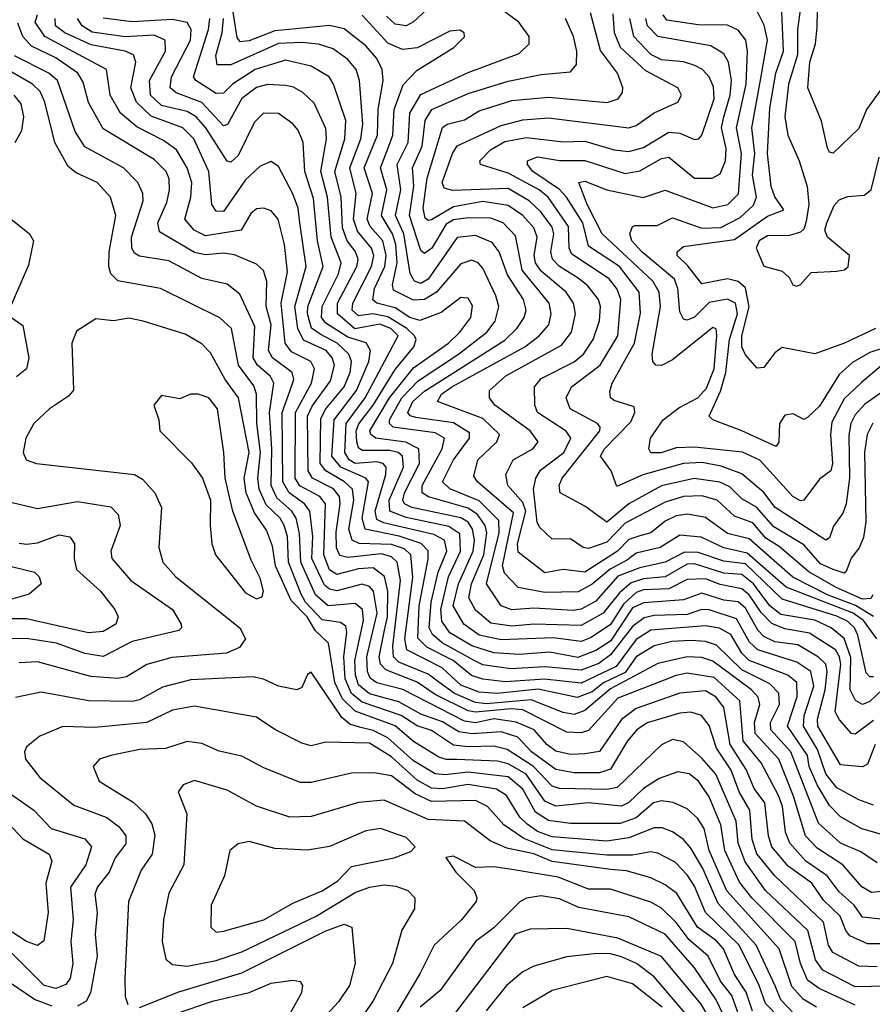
# Model space of a CAD drawing. Extents: x 1308313 to 1441400, y 959662 to 1036319.
# Tile 115 of 256: x 1371836 to 1374172, y 981973 to 984671. Entities that reach past the tile are written whole.
import ezdxf

# ---------------------------------------------------------------- set-up
doc = ezdxf.new("R2010")
doc.units = 0

msp = doc.modelspace()

# ---------------------------------------------------------------- linework, layer by layer
at = {"layer": '0CON10XD'}
for points in [[(1374175, 982750.7), (1374125, 982713.9), (1374114.7, 982715), (1374082.3, 982752.3), (1374070.6, 982775), (1374085.5, 982905), (1374082.6, 982925), (1374071, 982945), (1374000.4, 982990.4), (1373932.1, 983002.1), (1373896.7, 983016.7), (1373867.3, 983047.3), (1373835.2, 983095.2), (1373815, 983111.7), (1373755, 983123.8), (1373715, 983139), (1373665, 983136.9), (1373615, 983111.3), (1373545, 983109.1), (1373525, 983101.8), (1373490.6, 983069.4), (1373455, 983013.9), (1373401.8, 982978.2), (1373375, 982967.3), (1373297.5, 982977.5), (1373155, 982971.6), (1373095, 982985.1), (1373053, 983015), (1373024.2, 983065), (1373038.6, 983125), (1373078.6, 983215), (1373082, 983245), (1373077.3, 983275), (1373064.6, 983294.6), (1373045, 983306.2), (1372910.4, 983335), (1372890.6, 983345), (1372886.2, 983355), (1372890.7, 983375), (1372931.6, 983455), (1372929.6, 983495), (1372894.1, 983514.1), (1372812.2, 983525), (1372798.2, 983535), (1372795.8, 983545), (1372849.7, 983635), (1372915, 983717.1), (1373011.1, 983785), (1373042, 983815), (1373072.2, 983855), (1373077.2, 983887.2), (1373065, 983908.4), (1373045, 983910), (1372990.9, 983869.1), (1372932.9, 983847.1), (1372905, 983854.9), (1372865, 983881.8), (1372814.8, 983894.8), (1372804, 983904), (1372808.6, 983935), (1372836.8, 983995), (1372840.1, 984025), (1372831.2, 984065), (1372796.5, 984105), (1372788, 984125), (1372802.6, 984195), (1372780.3, 984265), (1372816.2, 984355), (1372818.6, 984425), (1372832.5, 984505), (1372829.8, 984535), (1372814.5, 984565), (1372785, 984600), (1372725, 984646.5), (1372685, 984655.4), (1372593.2, 984646.8), (1372535, 984641.3), (1372465, 984613.2), (1372440.3, 984610.3), (1372432.2, 984622.2), (1372414.5, 984734.5)], [(1374199.3, 984485), (1374156.3, 984425), (1374135, 984372.9), (1374065, 984305.8), (1374055, 984308), (1374049.4, 984319.4), (1374033.3, 984393.3), (1373995.3, 984485), (1374000.9, 984555), (1374016.8, 984605), (1374021.1, 984651.1), (1374022.5, 984745)], [(1372975, 984720.3), (1372915, 984665.9), (1372895, 984654.8), (1372865, 984659.3), (1372841.2, 984681.2)], [(1373975.8, 984705), (1373967.6, 984645), (1373967.4, 984575), (1373942.8, 984495), (1373932.2, 984405), (1373940.6, 984355), (1373972, 984285), (1373994.1, 984214.1), (1373998.1, 984165), (1373991.2, 984118.8), (1373985, 984097.5), (1373975, 984089.1), (1373945, 984079.8), (1373885, 984078.8), (1373862.3, 984065), (1373853.6, 984045), (1373875, 983996), (1373925, 983982), (1373944.2, 983965), (1373954.4, 983945)], [(1374205, 982205.2), (1374145, 982211.9), (1374122.7, 982245), (1374081.5, 982281.5), (1374048.3, 982325), (1373990, 982365), (1373945.9, 982415), (1373934.7, 982444.7), (1373925.9, 982515), (1373915.5, 982545.5), (1373867.7, 982635), (1373818.3, 982695), (1373809, 982805), (1373739, 982869), (1373665, 982880.5), (1373635, 982874.6), (1373475, 982812.2), (1373395, 982723.8), (1373375, 982717.2), (1373335, 982718.7), (1373215, 982780.3), (1373182.8, 982782.8), (1373085, 982773.9), (1373065, 982777.5), (1372975, 982822.1), (1372925, 982855.6), (1372839.8, 982889.8), (1372825.1, 982905), (1372821.1, 982925), (1372835, 982993.6), (1372843.7, 983035), (1372844.9, 983104.9), (1372835.8, 983145.8), (1372805, 983169.4), (1372765, 983166.4), (1372705, 983150.7), (1372685, 983163.6), (1372669.6, 983205), (1372674.6, 983345), (1372659, 983365), (1372604.3, 983394.3), (1372591, 983415), (1372591.6, 983595), (1372635.4, 983675), (1372643.9, 983715), (1372634, 983735), (1372580.8, 983760.8), (1372563.6, 983785), (1372552.5, 983895), (1372570.3, 983980.3), (1372561.8, 984055), (1372544.8, 984124.8), (1372525, 984147.6), (1372505, 984155.3), (1372485, 984153.4), (1372470, 984140), (1372443.1, 984095), (1372345, 984079.1), (1372314.4, 984095), (1372289, 984125), (1372305.7, 984185), (1372307.6, 984225), (1372294.9, 984265), (1372265.6, 984315), (1372230.5, 984340.5), (1372157.7, 984377.7), (1372112.2, 984415), (1372084.2, 984465), (1372074.2, 984535), (1371905.5, 984625), (1371878.8, 984665), (1371885, 984684.3)], [(1374215, 982284.3), (1374169.7, 982279.7), (1374143.5, 982295), (1374091, 982355), (1374021, 982401), (1373988.8, 982435), (1373956.3, 982543.7), (1373915.8, 982645), (1373851.6, 982715), (1373849.5, 982745), (1373864.4, 982795), (1373859.9, 982815), (1373841.3, 982835), (1373735, 982913.9), (1373705, 982923.7), (1373665.1, 982925.1), (1373585, 982907.4), (1373455, 982838), (1373385, 982778.3), (1373355, 982767), (1373325, 982772.4), (1373237.2, 982807.2), (1373115, 982796.8), (1373085, 982800.1), (1373027.2, 982825), (1372985, 982855.6), (1372955, 982878.2), (1372875, 982910.5), (1372860.9, 982925), (1372858.3, 982955), (1372880, 983135), (1372870.3, 983185), (1372855, 983199.3), (1372827.4, 983207.4), (1372735, 983197.4), (1372713.1, 983203.1), (1372704.1, 983224.1), (1372703.4, 983266.6), (1372714.5, 983344.5), (1372712.1, 983365), (1372696.1, 983386.1), (1372639, 983415), (1372626.5, 983435), (1372625.1, 983585), (1372637.9, 983612.1), (1372688.1, 983681.9), (1372698.5, 983725), (1372692.2, 983745), (1372676.1, 983765), (1372613.6, 983793.6), (1372598.1, 983825), (1372590.1, 983885), (1372621.5, 983995), (1372603.5, 984115), (1372598.9, 984155), (1372584.6, 984194.6), (1372545, 984269.5), (1372525, 984282.9), (1372495, 984270), (1372455, 984232.9), (1372395, 984146.2), (1372375, 984147.1), (1372363, 984165), (1372354.4, 984255), (1372313.8, 984345), (1372283.5, 984375), (1372196.6, 984406.6), (1372156.8, 984445), (1372141.1, 984485), (1372154.8, 984555), (1372148.2, 984575), (1372125.3, 984585.3), (1372032.5, 984602.5), (1371960, 984635), (1371934.6, 984655), (1371933.7, 984675)], [(1374185, 982360.7), (1374141, 982391), (1374085, 982415.2), (1374025, 982470), (1373949.3, 982665), (1373893.9, 982725), (1373893.1, 982745), (1373917.6, 982795), (1373915.9, 982825.9), (1373891, 982851), (1373815, 982890.1), (1373745, 982957.6), (1373715, 982967.8), (1373675, 982969.7), (1373622.8, 982967.2), (1373575, 982955.4), (1373525, 982925.6), (1373495, 982882.1), (1373436.2, 982853.8), (1373405, 982829.4), (1373363.9, 982813.9), (1373256.6, 982836.6), (1373144.6, 982824.6), (1373095, 982828.8), (1373045, 982847.7), (1372994.2, 982895), (1372897.1, 982945), (1372891.8, 982975), (1372913.4, 983143.4), (1372908.3, 983205), (1372890.9, 983220.9), (1372855, 983233.5), (1372766.2, 983236.2), (1372747, 983245), (1372738.4, 983275), (1372751.7, 983355), (1372747.7, 983385), (1372726.2, 983405), (1372674.8, 983435), (1372659.2, 983455), (1372661.3, 983578.7), (1372675.2, 983604.8), (1372724.9, 983665), (1372741.3, 983705), (1372745.8, 983735), (1372738, 983755), (1372706.5, 983785), (1372659.9, 983809.9), (1372635.7, 983825.7), (1372624.9, 983865), (1372626.2, 983885), (1372668.2, 983995), (1372651.9, 984065), (1372641, 984181), (1372617.4, 984255), (1372613, 984335), (1372599.1, 984369.1), (1372585, 984386.4), (1372545, 984414.7), (1372504.4, 984415), (1372479.6, 984390.4), (1372435, 984299.7), (1372415, 984281.4), (1372405, 984283.4), (1372346.7, 984375), (1372319.7, 984405), (1372295, 984419.6), (1372225, 984436.6), (1372194.7, 984465), (1372192.3, 984505), (1372235.9, 984585), (1372234.7, 984615), (1372205, 984628.6), (1372125.5, 984624.5), (1372035, 984636.9), (1372007.3, 984655), (1371994.8, 984675)], [(1374205, 982436.8), (1374143.8, 982453.8), (1374085, 982486.8), (1374055, 982517.6), (1374021.1, 982575), (1373999.5, 982625), (1373994.8, 982655.2), (1373940.1, 982735), (1373966.4, 982816.4), (1373965.3, 982855.3), (1373940.8, 982875), (1373835, 982915.3), (1373815.1, 982935.1), (1373785, 982986.2), (1373753.6, 983003.6), (1373715, 983010.1), (1373565, 982998.2), (1373525, 982972.9), (1373470.8, 982899.2), (1373375, 982853.2), (1373274.4, 982864.4), (1373167.3, 982857.3), (1373105, 982863.9), (1373074.3, 982874.3), (1373024.3, 982915), (1372951.6, 982951.6), (1372927, 982977), (1372931, 983065), (1372955, 983192.9), (1372955.7, 983215.7), (1372936.3, 983236.3), (1372876.2, 983256.2), (1372783.2, 983275), (1372774.7, 983305), (1372791.9, 983405), (1372784.8, 983415), (1372716.4, 983445), (1372691.6, 983475), (1372697.6, 983575), (1372758.9, 983655), (1372793, 983735), (1372797.5, 983765), (1372786, 983786), (1372735, 983801.1), (1372675, 983839.5), (1372663, 983855), (1372664.9, 983885), (1372710.2, 983975), (1372717, 984005), (1372689.5, 984075), (1372679.7, 984185), (1372661.1, 984255), (1372676.6, 984345), (1372675, 984372.9), (1372642.7, 984442.7), (1372611.8, 984471.8), (1372586.6, 984486.6), (1372565, 984490.9), (1372515, 984493.4), (1372485, 984485.9), (1372445, 984455.7), (1372405.9, 984384.1), (1372395, 984380.7), (1372335, 984444.4), (1372265, 984471), (1372249, 984485), (1372251.9, 984515), (1372304.1, 984615), (1372306.3, 984645), (1372295, 984663.5), (1372255, 984671.5), (1372145, 984665.9), (1372065.2, 984675.2)], [(1374175, 982518.9), (1374135, 982533.9), (1374075, 982566.7), (1374045.1, 982605.1), (1374021.6, 982671.6), (1373983.3, 982735), (1373985.9, 982765), (1374012.1, 982845), (1374003.5, 982885), (1373965, 982910.9), (1373858.1, 982945), (1373835.9, 982965.9), (1373799.9, 983029.9), (1373725, 983054), (1373705, 983055.1), (1373665, 983041.6), (1373575, 983038.8), (1373547.6, 983032.4), (1373515, 983008.5), (1373455, 982930.6), (1373423.1, 982906.9), (1373375, 982888.6), (1373275, 982898.2), (1373182.3, 982892.3), (1373105, 982903.9), (1373081.1, 982915), (1372993.4, 982963.4), (1372966.9, 982986.9), (1372957.9, 983005), (1372963.4, 983075), (1372982.9, 983157.1), (1373006.6, 983215), (1373000, 983245), (1372971, 983261), (1372832.7, 983292.7), (1372815, 983301.8), (1372810.2, 983325), (1372839.7, 983425), (1372840.3, 983445), (1372832.1, 983455), (1372815, 983459.7), (1372755, 983455.2), (1372738.6, 983465), (1372726.8, 983485), (1372730.4, 983565), (1372783.2, 983635), (1372872.9, 983805), (1372853.3, 983825), (1372823.1, 983836.9), (1372754.5, 983824.5), (1372706.9, 983865), (1372707.1, 983895), (1372760.2, 983995), (1372763.5, 984015), (1372755, 984037.4), (1372733.2, 984065), (1372720.7, 984100.7), (1372716.9, 984185), (1372700.1, 984255), (1372727.5, 984345), (1372729.5, 984395), (1372696.4, 984495), (1372683.8, 984515), (1372635, 984544.5), (1372565, 984560.2), (1372481.7, 984535), (1372419.8, 984495), (1372395, 984470), (1372375, 984469.4), (1372319.2, 984505), (1372313, 984515), (1372353.7, 984645), (1372357.1, 984675)], [(1374179.6, 982685), (1374158.8, 982631.2), (1374145, 982623.8), (1374085, 982629.2), (1374023.2, 982735), (1374021.6, 982755), (1374042.9, 982835), (1374048.2, 982885), (1374044.6, 982905), (1374025, 982924.9), (1373967.9, 982957.9), (1373905, 982966.5), (1373875, 982981.5), (1373858.9, 982998.9), (1373825, 983058.6), (1373805, 983076), (1373765, 983081.1), (1373705, 983099.7), (1373655, 983081.6), (1373546.6, 983073.4), (1373515, 983059.4), (1373455, 982968.7), (1373415, 982942.7), (1373365, 982923.6), (1373288.3, 982938.3), (1373205, 982932), (1373135, 982936.4), (1373075.4, 982955.4), (1373015, 982991.4), (1372993, 983023), (1372989.8, 983055), (1373011.3, 983145), (1373044.2, 983215), (1373042.3, 983262.3), (1373012.4, 983282.4), (1372895, 983307.4), (1372850.3, 983325), (1372848.5, 983355), (1372887.7, 983445), (1372885.1, 983475), (1372873.3, 983485), (1372850.5, 983490.5), (1372775, 983490.8), (1372765, 983498.4), (1372759.8, 983515), (1372758.5, 983545), (1372765.9, 983564.1), (1372804.7, 983615), (1372865, 983712.4), (1372915.8, 983775), (1372922.3, 983795), (1372917.7, 983805), (1372897.1, 983825), (1372845, 983857.3), (1372804.3, 983865.7), (1372765, 983859.9), (1372747.4, 983875), (1372748.8, 983895), (1372800.1, 983995), (1372806.8, 984025), (1372800.6, 984045), (1372761.5, 984091.5), (1372750.9, 984125), (1372758.1, 984195), (1372740.8, 984265), (1372770.8, 984345), (1372776.6, 984385), (1372767, 984505), (1372758, 984535), (1372735, 984562.4), (1372695, 984591.7), (1372655, 984603.9), (1372608.9, 984608.9), (1372545, 984606.6), (1372415, 984547.6), (1372377.8, 984547.8), (1372373.7, 984573.7), (1372390.9, 984635), (1372394.4, 984675)], [(1374217.8, 982852.2), (1374165, 982803.1), (1374145, 982794.8), (1374126.1, 982806.1), (1374111.3, 982835), (1374113.2, 982923.2), (1374095.2, 982975.2), (1374059.1, 983005), (1374015, 983026), (1373921.7, 983041.7), (1373891.8, 983065), (1373846.9, 983125), (1373815, 983151.3), (1373765, 983154.3), (1373685, 983180.3), (1373665, 983179.2), (1373605, 983144.9), (1373545, 983139.6), (1373511.7, 983128.3), (1373479.2, 983100.8), (1373434.9, 983045.1), (1373375, 983010.9), (1373245, 983014.9), (1373185, 983009.4), (1373127.2, 983017.2), (1373085, 983053.5), (1373066.8, 983086.8), (1373073.8, 983125), (1373107.5, 983205), (1373115.8, 983265), (1373111.8, 983285), (1373090.2, 983315), (1373065, 983332.4), (1372956, 983364), (1372938.8, 983375), (1372938.8, 983395), (1372994.2, 983495), (1373000.2, 983525), (1372975, 983539.2), (1372860, 983555), (1372849.4, 983565), (1372849.9, 983575), (1372883.3, 983635), (1372928, 983682), (1373038.4, 983755), (1373116, 983815), (1373138.9, 983845), (1373148.8, 983885), (1373140.7, 983915), (1373105, 983990.4), (1373092.3, 984005), (1373075, 984012), (1373045, 984002.4), (1372978.6, 983925), (1372945, 983904.3), (1372915, 983902.9), (1372860.4, 983930.4), (1372857.4, 983945), (1372870.1, 984005), (1372866.5, 984055), (1372857.3, 984085), (1372827.6, 984135), (1372842.2, 984205), (1372824.7, 984265), (1372847.6, 984325), (1372858.3, 984355), (1372862.2, 984425), (1372887.4, 984492.6), (1372925, 984533.2), (1373025.7, 984595), (1373055, 984624), (1373054.2, 984635), (1373042.5, 984642.5), (1373015, 984640.4), (1372925.6, 984594.4), (1372885, 984589.8), (1372845, 984607.1), (1372774.2, 984684.2)], [(1374175, 982870.2), (1374165, 982870.2), (1374155, 982881.8), (1374132.5, 982985), (1374122.9, 983005), (1374105, 983022.2), (1374075, 983037.2), (1373925, 983083.1), (1373825, 983179.9), (1373765, 983187.6), (1373695, 983211.3), (1373658.1, 983211.9), (1373604.8, 983185.2), (1373535, 983169.7), (1373475, 983146.4), (1373415, 983077.8), (1373375, 983055.8), (1373352.7, 983052.7), (1373245, 983058.8), (1373185, 983053.8), (1373155.1, 983065.1), (1373115.6, 983125.6), (1373149.5, 983265), (1373148.6, 983298.6), (1373095, 983352.7), (1373015, 983385.6), (1372994.9, 983405), (1373025.1, 983465), (1373068.8, 983525), (1373068.8, 983538.8), (1373025, 983566.6), (1372921.3, 983581.3), (1372906.1, 983586.1), (1372899.8, 983595), (1372913.8, 983625), (1372945, 983653.7), (1373165, 983793.2), (1373198.4, 983825), (1373218.7, 983855), (1373223.8, 983875), (1373216.5, 983905), (1373172.5, 983972.5), (1373149.7, 984035), (1373131, 984061), (1373085, 984080.3), (1373035.1, 984074.9), (1372955, 983960.3), (1372935, 983948.5), (1372918.1, 983955), (1372905.8, 983975.8), (1372889.2, 984085), (1372865.7, 984135), (1372880.4, 984205), (1372870.2, 984275), (1372900.8, 984335), (1372905.3, 984415), (1372935, 984466.2), (1373065, 984526.9), (1373205, 984578.4), (1373232.1, 984605), (1373232.2, 984625), (1373203.9, 984665), (1373155, 984700.7)], [(1374184.4, 982974.4), (1374147.8, 983025), (1374119.8, 983045), (1373935.9, 983115.9), (1373829.1, 983209.1), (1373765, 983223.7), (1373703.5, 983253.5), (1373645, 983258.8), (1373591.2, 983225), (1373525, 983209.2), (1373501.5, 983191.5), (1373454, 983166), (1373405, 983124.3), (1373366.1, 983103.9), (1373275, 983101.9), (1373202.3, 983115), (1373164.9, 983154.9), (1373159.3, 983175), (1373189.6, 983319.6), (1373090.5, 983405), (1373080.9, 983420.9), (1373091.9, 983465), (1373143.5, 983515), (1373150.7, 983535), (1373105, 983578.6), (1372981.1, 983625), (1372992, 983645), (1373020, 983665), (1373220, 983775), (1373259.6, 983805), (1373285.6, 983835), (1373292.5, 983865), (1373286.5, 983895), (1373212.8, 983985), (1373202.2, 984042.2), (1373195, 984079.1), (1373161, 984115), (1373127.4, 984127.4), (1373065, 984128.6), (1373025, 984123.1), (1373005, 984110.8), (1372965.4, 984045), (1372945, 984030.5), (1372935, 984038.7), (1372904, 984135), (1372916.1, 984215), (1372912.7, 984265), (1372939.4, 984325), (1372947, 984395), (1372965.1, 984424.9), (1373065, 984468.9), (1373175, 984502.6), (1373265, 984521.6), (1373345, 984528.9), (1373361.6, 984548.4), (1373363, 984585), (1373353.3, 984625), (1373331.9, 984675)], [(1373175, 984162), (1373105, 984173.4), (1373025, 984158.5), (1372965, 984123.4), (1372955, 984121.5), (1372947.4, 984127.4), (1372941.6, 984155), (1372952.6, 984237.4), (1372995, 984375.6), (1373007.3, 984385), (1373055, 984396.9), (1373095, 984421.7), (1373185, 984450.1), (1373285, 984459.1), (1373445.5, 984444.5), (1373475.5, 984455), (1373488.1, 984471.9), (1373488.9, 984485), (1373473.9, 984525), (1373427.1, 984587.1), (1373400.2, 984690.2)], [(1373366.6, 983963.4), (1373315.4, 983995.4), (1373296.3, 984015), (1373291.9, 984035), (1373299.7, 984085), (1373295, 984102.8), (1373263.8, 984145), (1373232.3, 984175), (1373175, 984208.6), (1373023.1, 984203.1), (1372999.4, 984209.4), (1372993.9, 984225), (1373021.7, 984305), (1373035, 984325.7), (1373155, 984381.8), (1373215, 984396.8), (1373285, 984402.3), (1373505, 984374.8), (1373525, 984381.7), (1373575, 984416), (1373639.5, 984445), (1373649.1, 984465), (1373639.1, 984485), (1373551.4, 984531.4), (1373482.3, 984595), (1373465.6, 984635), (1373462.2, 984687.8)], [(1374173.9, 983566.1), (1374157.8, 983535), (1374150.3, 983485), (1374154.4, 983295), (1374147.8, 983252.2), (1374135.8, 983224.2), (1374114.3, 983195.7), (1374100.8, 983159.2), (1374095, 983154.4), (1374065, 983164.9), (1374030.4, 983180.4), (1373985, 983232.2), (1373902.1, 983282.1), (1373855, 983335.4), (1373815, 983358.3), (1373781.4, 983391.4), (1373754, 983404), (1373684.2, 983414.2), (1373595, 983394.4), (1373505, 983344.4), (1373445, 983294.8), (1373385, 983338.4), (1373317.1, 983375), (1373314.4, 983395), (1373322.6, 983415), (1373426, 983545), (1373426.8, 983555), (1373419.2, 983565), (1373344.1, 983605), (1373333.2, 983635), (1373348.2, 983665), (1373426.5, 983725), (1373474.9, 983805), (1373482.9, 983905), (1373473.1, 983933.1), (1373451.2, 983961.2), (1373348.6, 984028.6), (1373342, 984045), (1373340, 984105), (1373284, 984185), (1373259.2, 984205), (1373175, 984250.5), (1373099.2, 984275), (1373097.3, 984285), (1373126.3, 984315), (1373165, 984337.5), (1373225, 984348.4), (1373325, 984336.5), (1373385, 984338.2), (1373465, 984315.1), (1373505, 984310.6), (1373545, 984321.4), (1373615, 984363.2), (1373645, 984360.7), (1373685, 984343.1), (1373697.1, 984345), (1373705.2, 984354.8), (1373739.3, 984455), (1373737, 984487), (1373725.6, 984515), (1373707.1, 984535), (1373686.3, 984546.3), (1373655, 984555.7), (1373595, 984561.4), (1373565, 984575.8), (1373519.2, 984625), (1373507.8, 984675)], [(1374225, 983668.8), (1374151.9, 983618.1), (1374125, 983588.3), (1374113.6, 983565), (1374107.6, 983532.4), (1374110.1, 983415), (1374100.7, 983345), (1374091.2, 983318.8), (1374066.2, 983283.8), (1374055, 983251.1), (1374045.2, 983244.8), (1373906.4, 983335), (1373875, 983375.8), (1373815, 983426.6), (1373757.8, 983447.8), (1373705, 983458.1), (1373654.5, 983455.5), (1373543.8, 983423.8), (1373471.9, 983391.9), (1373457.2, 983435), (1373427.6, 983475), (1373438.4, 983495), (1373510.8, 983569.2), (1373522, 983595), (1373520.2, 983610.2), (1373465, 983628), (1373455.3, 983635.3), (1373452.9, 983652.9), (1373459.8, 983675), (1373520.9, 983785), (1373537.2, 983867.2), (1373533, 983925), (1373479.4, 983995), (1373395, 984051.1), (1373379.1, 984115), (1373334.2, 984185), (1373315, 984206), (1373242.5, 984255), (1373227.1, 984275), (1373227.8, 984285), (1373255, 984295.8), (1373315, 984285.9), (1373385, 984285.2), (1373495, 984249.9), (1373535, 984257), (1373595, 984290.8), (1373615, 984294.8), (1373685, 984237.3), (1373733.2, 984236.8), (1373755, 984248.9), (1373769.7, 984285), (1373771.7, 984318.3), (1373759.2, 984375), (1373765.5, 984405), (1373782.7, 984465), (1373786.4, 984505), (1373778.4, 984555), (1373765, 984578.1), (1373729.7, 984599.7), (1373585, 984625.4), (1373556.4, 984655), (1373552.1, 984675)], [(1374215, 983738), (1374142.9, 983677.1), (1374095, 983632), (1374061.5, 983568.5), (1374057.2, 983535), (1374063.3, 983455), (1374058.3, 983435), (1374027.7, 983412.3), (1373985, 983354.5), (1373975, 983353.3), (1373954.5, 983365), (1373864.1, 983464.1), (1373816.7, 983486.7), (1373685, 983500), (1373635, 983498.2), (1373594.1, 983484.1), (1373565, 983484.1), (1373560, 983495), (1373564.8, 983525), (1373598.8, 983575), (1373642.4, 983607.6), (1373694.3, 983635), (1373718.2, 983661.8), (1373738.8, 983715), (1373746.3, 983806.3), (1373744.7, 983824.7), (1373735, 983827.7), (1373625, 983739.3), (1373595, 983724.2), (1373579.2, 983725), (1373570.9, 983735), (1373568.8, 983755), (1373591.5, 983885), (1373588.4, 983925), (1373571.3, 983955), (1373432.3, 984085), (1373391.1, 984165), (1373368.5, 984225), (1373385, 984229), (1373445, 984204.8), (1373544.3, 984184.3), (1373605, 984203.8), (1373735, 984156.2), (1373776.7, 984165), (1373806, 984194), (1373814.2, 984305), (1373799.9, 984375), (1373826.9, 984495), (1373830.5, 984585), (1373825.6, 984615), (1373805, 984642.3), (1373775, 984656.7), (1373695, 984656.9), (1373609.7, 984669.7), (1373598.9, 984685)], [(1374275, 983795.1), (1374165, 983759.2), (1374117.7, 983732.3), (1374080.9, 983699.1), (1374027.7, 983612.3), (1373995, 983581.5), (1373985, 983575.5), (1373955, 983591.1), (1373932.7, 983587.3), (1373917.9, 983565), (1373916.4, 983513.6), (1373908.5, 983501.5), (1373815, 983544.9), (1373735, 983574.5), (1373725.6, 983585), (1373756.7, 983653.3), (1373770.6, 983705), (1373781.1, 983795), (1373802.5, 983865), (1373796.9, 983895), (1373775, 983905.9), (1373725, 983896.8), (1373685, 983856.3), (1373665, 983848.1), (1373655, 983850.4), (1373645, 983870.8), (1373639.7, 983935), (1373629.9, 983959.9), (1373540.5, 984035), (1373513.1, 984065), (1373508, 984085), (1373515, 984104.6), (1373522.2, 984107.8), (1373583, 984107), (1373625, 984128.4), (1373705, 984100.4), (1373757.6, 984102.4), (1373810.5, 984129.5), (1373846.7, 984163.3), (1373854.9, 984185), (1373843.6, 984245), (1373850.1, 984305), (1373842.1, 984375), (1373866.1, 984506.1), (1373885.3, 984615), (1373876.3, 984656.3), (1373855, 984698.6)], [(1374180.8, 983825), (1374096.1, 983785), (1374015, 983755.5), (1373925, 983772.7), (1373905, 983758.9), (1373875, 983718.6), (1373856.6, 983716.6), (1373825, 983753.3), (1373814.9, 983774.9), (1373814.9, 983805), (1373834.8, 983884.8), (1373825, 983936.7), (1373805, 983954.1), (1373775, 983961.1), (1373705, 983947.6), (1373666.5, 983996.5), (1373637.1, 984025), (1373637.5, 984035), (1373655, 984049.5), (1373795, 984068.8), (1373885, 984133.1), (1373930, 984150), (1373905, 984185.6), (1373895, 984214.3), (1373884.6, 984304.6), (1373891.2, 984428.8), (1373908.3, 984525), (1373928.7, 984585), (1373924.5, 984695)], [(1374215, 982139.2), (1374159.1, 982139.1), (1374110.8, 982160.8), (1374099.3, 982175), (1374084.3, 982215), (1374038.1, 982258.1), (1374006.8, 982305), (1373941.6, 982351.6), (1373897.1, 982405), (1373887.9, 982435), (1373878, 982525), (1373848.6, 982565), (1373826.9, 982616.9), (1373783.1, 982685), (1373765, 982786.8), (1373744, 982815), (1373715, 982832.4), (1373645, 982825.7), (1373525, 982783.6), (1373485, 982754), (1373425, 982666.3), (1373385, 982659.7), (1373345, 982657.6), (1373305, 982666.9), (1373280.5, 982685), (1373245.7, 982725.7), (1373196.6, 982746.6), (1373135, 982755.6), (1373085, 982744.8), (1373055, 982749.1), (1372885.7, 982835.7), (1372815, 982854.5), (1372796.7, 982866.7), (1372789, 982885), (1372787.1, 982925), (1372815.4, 983045), (1372805.4, 983105), (1372795, 983117.8), (1372775, 983124.9), (1372705, 983106), (1372685, 983110.4), (1372671.8, 983121.8), (1372637.1, 983195), (1372639.7, 983255), (1372631.6, 983325), (1372616.4, 983345), (1372574.2, 983375), (1372557.5, 983405), (1372555.3, 983595), (1372576.6, 983653.4), (1372587.4, 983685), (1372582.5, 983705), (1372528.9, 983745), (1372518.2, 983765), (1372525.1, 983835), (1372512, 983885), (1372513.9, 983953.9), (1372504.1, 983984.1), (1372485, 984001.1), (1372425, 984027.2), (1372395, 984031.6), (1372345, 984027.4), (1372315, 984033.7), (1372219.7, 984089.7), (1372215.2, 984115), (1372239.1, 984170.9), (1372246.6, 984205), (1372245.9, 984235), (1372237.7, 984255), (1372205, 984288.1), (1372065, 984372.4), (1372024.7, 984444.7), (1372010.5, 984500.5), (1371995.6, 984525), (1371935, 984566.7), (1371868.6, 984598.6), (1371845.1, 984625.1), (1371831.7, 984661.7)], [(1374185, 982075.8), (1374135, 982077.4), (1374063.7, 982115), (1374052.2, 982135), (1374038.1, 982198.1), (1373904.9, 982324.9), (1373855.7, 982385.7), (1373842.9, 982425), (1373836.2, 982505), (1373807.2, 982555), (1373785.1, 982615), (1373745.1, 982675), (1373725, 982737.3), (1373703.8, 982765), (1373675, 982773.7), (1373645, 982771.4), (1373555, 982744.5), (1373527.3, 982725), (1373501.4, 982695), (1373455, 982617.8), (1373425, 982607.1), (1373355, 982607.7), (1373305, 982616.2), (1373238.3, 982665), (1373201.3, 982705), (1373155, 982720), (1373117.5, 982717.5), (1373074.6, 982714.6), (1373039.5, 982719.5), (1372995, 982747.6), (1372935, 982768), (1372875, 982802.1), (1372795, 982823.8), (1372765, 982848.9), (1372756.3, 982875), (1372754.3, 982915.7), (1372778.7, 983025), (1372775.9, 983055), (1372755, 983071.6), (1372681.5, 983065), (1372646.7, 983095), (1372606.4, 983185), (1372603.4, 983263.4), (1372593.6, 983305), (1372581.5, 983325), (1372540.7, 983360.7), (1372524.9, 983394.9), (1372527, 983495), (1372520.9, 983595), (1372532.6, 983675), (1372523.7, 983693.7), (1372488.2, 983725), (1372475.8, 983745), (1372480.4, 983830.4), (1372439.4, 983919.4), (1372405, 983946.2), (1372335, 983962), (1372245, 984010.7), (1372165, 984023.4), (1372151.2, 984031.2), (1372143.6, 984045), (1372142.5, 984075), (1372174.8, 984175), (1372173.4, 984195), (1372160.3, 984225), (1372120.9, 984265), (1372015, 984322.7), (1371988.3, 984365), (1371940.3, 984505), (1371916.1, 984525), (1371822, 984572)], [(1374215, 982023), (1374125, 982021.1), (1374036.4, 982066.4), (1374016.4, 982095), (1373995.4, 982175.4), (1373879.6, 982285), (1373823.5, 982363.5), (1373804.3, 982415), (1373799, 982475), (1373743.4, 982603.4), (1373705, 982648.1), (1373655, 982692.4), (1373625, 982698.4), (1373595, 982684.1), (1373472.9, 982567.1), (1373445, 982562), (1373314.9, 982564.9), (1373295, 982571.2), (1373244.2, 982625), (1373171.7, 982671.7), (1373135, 982680.2), (1373065, 982678.3), (1373025, 982683.6), (1372965, 982723.9), (1372925, 982736.2), (1372881.1, 982765), (1372775, 982801.2), (1372745.8, 982825), (1372728.2, 982865), (1372724.2, 982925.8), (1372733, 982993), (1372729.7, 983009.7), (1372715, 983019.5), (1372665, 983026.8), (1372619.8, 983075), (1372607.2, 983097.2), (1372572.5, 983185), (1372570.1, 983255), (1372561.2, 983285), (1372550.1, 983305), (1372511.8, 983341.8), (1372492.3, 983385), (1372488.6, 983415), (1372496, 983485), (1372486.5, 983565), (1372485.5, 983645.5), (1372478, 983668), (1372436, 983725), (1372417, 983825), (1372384.5, 983854.5), (1372222.2, 983935), (1372105, 983955.7), (1372085.7, 983975), (1372080.8, 983995), (1372081.6, 984035), (1372100.2, 984135), (1372085.6, 984185), (1372049.1, 984225), (1371991.5, 984251.5), (1371969.3, 984269.3), (1371933.1, 984335), (1371905.7, 984445), (1371892.5, 984475), (1371871.6, 984495), (1371775, 984550.6)], [(1371824.4, 984335), (1371842.3, 984367.7), (1371847.5, 984405), (1371840.4, 984440.4), (1371821, 984465)], [(1373954.4, 983945), (1373965, 983941.2), (1373975, 983945.5), (1374005, 983978.5), (1374075, 983982.1), (1374095, 983985.6), (1374105.8, 983994.2), (1374110, 984025), (1374049.4, 984075), (1374042, 984095), (1374047.5, 984115), (1374067.9, 984162.1), (1374081.8, 984178.2), (1374105, 984187), (1374149.9, 984190.1), (1374168.9, 984205), (1374190.8, 984295)], [(1374175, 983035.5), (1374125.8, 983065.8), (1374049.7, 983095), (1373954, 983144), (1373835, 983248.6), (1373775, 983263.1), (1373715, 983307), (1373666.1, 983316.1), (1373635, 983312.2), (1373605, 983297.6), (1373565, 983265.4), (1373535, 983256.9), (1373505, 983246.8), (1373473.9, 983215), (1373385, 983157.4), (1373325, 983164.5), (1373275, 983155.7), (1373202.4, 983212.4), (1373200.4, 983235), (1373222.7, 983325), (1373215, 983347.9), (1373173.7, 983395), (1373168.1, 983425), (1373188.4, 983465), (1373242, 983495), (1373256.8, 983515), (1373234.8, 983545), (1373137.8, 983615), (1373123.3, 983635), (1373123.3, 983655), (1373168.1, 983695), (1373320.8, 983779.2), (1373348, 983815), (1373359.3, 983865), (1373353.4, 983895), (1373333.2, 983925), (1373265, 983982.6), (1373249.4, 984005), (1373246, 984025), (1373254.4, 984075), (1373245, 984100.9), (1373214.4, 984134.4), (1373175, 984162)], [(1371802.7, 984132.7), (1371863.1, 984085), (1371874.1, 984065), (1371861, 983999), (1371809.1, 983880.9)], [(1374173.8, 983095), (1374167.9, 983085), (1374145, 983083.3), (1374072.8, 983115), (1373998.2, 983158.2), (1373917.3, 983227.3), (1373880.7, 983250.7), (1373845, 983292.4), (1373795, 983310.9), (1373747.5, 983355), (1373705, 983366.4), (1373655, 983365.1), (1373605, 983349.3), (1373495, 983292.1), (1373445, 983239.6), (1373395, 983222.2), (1373380, 983225), (1373345, 983249.2), (1373295, 983248), (1373260.6, 983280.6), (1373254.4, 983294.4), (1373244.3, 983385), (1373250.3, 983415), (1373263, 983437), (1373327.5, 983485), (1373346, 983525), (1373333.9, 983543.9), (1373255.2, 983595), (1373247.9, 983615), (1373246.5, 983665), (1373265, 983687.7), (1373355, 983733.7), (1373381.2, 983755), (1373407.8, 983795), (1373425, 983846), (1373427.3, 983885), (1373422, 983905), (1373392.5, 983942.5), (1373366.6, 983963.4)], [(1371815, 983854.4), (1371845, 983833.8), (1371861.1, 983745), (1371854.7, 983715), (1371827.3, 983692.7)], [(1374125, 981970.6), (1374026.1, 982016.1), (1373995, 982039.5), (1373975.7, 982085), (1373960.5, 982145), (1373842.5, 982265), (1373807.9, 982307.9), (1373768.4, 982395), (1373757.6, 982465), (1373725, 982541.4), (1373696, 982585), (1373670, 982605), (1373639.4, 982610.6), (1373588.3, 982591.7), (1373545, 982564.8), (1373505, 982525.8), (1373485, 982516.5), (1373395, 982524.9), (1373305, 982516.2), (1373275, 982530.3), (1373223.7, 982603.7), (1373175, 982632.2), (1373145, 982639.6), (1373033.8, 982643.8), (1373005, 982643.6), (1372985, 982650.7), (1372915, 982693.4), (1372865, 982736.4), (1372755, 982776.4), (1372720.7, 982810.7), (1372699.3, 982855), (1372682.4, 982962.4), (1372646.5, 982996.5), (1372623.9, 983035), (1372579.8, 983079.8), (1372537.1, 983175), (1372529.1, 983229.1), (1372512.8, 983272.8), (1372479.9, 983319.9), (1372456.9, 983375), (1372451.4, 983415), (1372464.9, 983485), (1372435.8, 983635), (1372399.3, 983685), (1372358.7, 983758.7), (1372335, 983782.8), (1372289.4, 983809.4), (1372174.5, 983845.5), (1372135, 983853.1), (1372093.4, 983846.6), (1372045, 983851.5), (1371991.8, 983818.2), (1371979.2, 983785), (1371983.4, 983656.6), (1371970.1, 983639.9), (1371918.1, 983605), (1371875.6, 983565), (1371853.5, 983525), (1371845.6, 983485), (1371854.2, 983465), (1371882.5, 983455), (1372150.8, 983425), (1372172.7, 983412.7), (1372206.9, 983375), (1372225.3, 983335), (1372217.3, 983225), (1372228.8, 983185), (1372264.6, 983145), (1372439.2, 983005), (1372454.6, 982975), (1372438.9, 982951.1), (1372403.1, 982935), (1372253.3, 982923.3), (1372185, 982904.8), (1372129, 982871), (1372105, 982865.9), (1372031.1, 982871.1), (1371885, 982911.4), (1371835, 982908.8)], [(1372485, 983084.5), (1372500.5, 983089.5), (1372504.2, 983105.8), (1372495, 983141.2), (1372470.2, 983190.2), (1372420, 983325), (1372399.2, 983415), (1372395.8, 983485), (1372378.4, 983605), (1372355, 983635.3), (1372325, 983645.4), (1372304.4, 983645.6), (1372275, 983632.5), (1372225, 983641.4), (1372204.2, 983615), (1372217.7, 983575), (1372220, 983545), (1372307.1, 983457.1), (1372337.5, 983415), (1372358.9, 983355), (1372358.2, 983285), (1372363.1, 983235), (1372372.7, 983205), (1372455, 983100.6), (1372485, 983084.5)], [(1371785, 983355.6), (1371885, 983331.8), (1371995, 983351.5), (1372086.5, 983336.5), (1372106, 983315), (1372112.1, 983285), (1372085.8, 983215), (1372088.7, 983195), (1372140.7, 983135), (1372255.3, 983055), (1372279.1, 983015), (1372280, 983005), (1372272.5, 982997.5), (1372145, 982967.5), (1372065, 982926.6), (1372014.7, 982934.7), (1371936.9, 982963.1), (1371855, 982975.9), (1371815, 982974.5)], [(1371835, 983237.1), (1371855, 983234), (1371885, 983238.1), (1371945, 983259.5), (1371974.2, 983254.2), (1371986.6, 983235), (1371985.6, 983195), (1371992, 983165), (1372058.2, 983105), (1372096.8, 983055), (1372106.2, 983035), (1372099.6, 983015), (1372065, 982995.2), (1372025, 982991), (1371855, 983029.5), (1371805, 983029.4)], [(1371785, 983179.8), (1371877.3, 983157.3), (1371890, 983145), (1371895.7, 983125), (1371862.8, 983097.2), (1371805, 983080.7)], [(1374018.8, 981965), (1373982.3, 981987.7), (1373951.7, 982021.7), (1373917.1, 982125), (1373773.8, 982283.8), (1373725.6, 982395), (1373711.8, 982455), (1373693.7, 982483.7), (1373665, 982508.4), (1373626.6, 982526.6), (1373595, 982530.5), (1373572.7, 982525), (1373525, 982483.9), (1373481.4, 982468.6), (1373345, 982468.5), (1373285, 982476.5), (1373249.5, 982499.5), (1373215, 982562.7), (1373175, 982596.6), (1373065, 982609.5), (1373002.2, 982602.2), (1372975, 982605.1), (1372915, 982640.1), (1372845, 982703.8), (1372805, 982723.4), (1372767.4, 982732.6), (1372741.2, 982741.2), (1372719.1, 982759.1), (1372635, 982883.8), (1372625, 982876.7), (1372608.9, 982841.1), (1372595.4, 982834.6), (1372545, 982845.3), (1372504.4, 982864.4), (1372475, 982870.2), (1372305, 982862), (1372227.8, 982842.2), (1372165, 982807.1), (1372145, 982802.7), (1372025, 982805.2), (1371895, 982829), (1371825, 982813.5)], [(1373977.2, 981927.2), (1373921.8, 981985), (1373906, 982024), (1373853.7, 982135), (1373749.7, 982249.7), (1373707.8, 982345), (1373675, 982400.8), (1373655, 982424.8), (1373625, 982446), (1373596.6, 982456.6), (1373575, 982456.7), (1373505, 982429.4), (1373445, 982420.3), (1373295, 982432.5), (1373255, 982447.1), (1373226.6, 982466.6), (1373206.4, 982486.4), (1373169.8, 982545), (1373143, 982563), (1373065, 982575.8), (1372995, 982563.7), (1372965, 982565.7), (1372925, 982587.1), (1372855, 982651), (1372795, 982688.8), (1372675, 982691.7), (1372635, 982681.8), (1372609, 982689), (1372535, 982726), (1372485, 982759.7), (1372315, 982790.2), (1372255, 982778.8), (1372184.6, 982745.4), (1372041.9, 982731.9), (1371955, 982734.2), (1371892, 982708), (1371855, 982678.6), (1371849.5, 982665), (1371852.5, 982645), (1371891.2, 982595), (1371985, 982518.8), (1372075.1, 982485.1), (1372109.1, 982459.1), (1372127.3, 982435), (1372127.4, 982412.6), (1372097.7, 982375), (1372081.2, 982335), (1372049.5, 982295), (1372042.1, 982275), (1372048.8, 982225), (1372043.3, 982165), (1372048.8, 982105), (1372030.7, 982005), (1372018.3, 981981.7), (1371995, 981967.8)], [(1373919.2, 981935), (1373879.8, 981975), (1373862.2, 982025), (1373807, 982135), (1373715, 982224.8), (1373685, 982296.7), (1373665, 982327.9), (1373632.3, 982362.3), (1373585, 982387.4), (1373565, 982391.2), (1373515, 982382.3), (1373445, 982381.8), (1373295, 982396.3), (1373217.9, 982427.9), (1373162.8, 982465), (1373117.6, 982515), (1373085, 982531.4), (1372965, 982528.9), (1372919.8, 982549.8), (1372855, 982598.9), (1372807.3, 982607.3), (1372745, 982607), (1372635, 982581.2), (1372605, 982581.4), (1372505, 982621.4), (1372445, 982653.2), (1372382.9, 982667.1), (1372335, 982687.9), (1372295, 982693.2), (1372235.6, 982674.4), (1372165, 982671.1), (1372086, 982655), (1372055.3, 982644.7), (1372037.5, 982625), (1372054.4, 982584.4), (1372147.1, 982527.1), (1372181.2, 982495), (1372198, 982468), (1372206.6, 982436.6), (1372199.3, 982385), (1372169, 982341), (1372134.3, 982255), (1372124.3, 982044.3), (1372125.3, 981995), (1372132.4, 981972.4)], [(1371746, 982595), (1371874.9, 982504.9), (1371922.9, 982455), (1372015, 982426.2), (1372033.1, 982405), (1372017.9, 982355), (1371975.8, 982294.2), (1371982.8, 982205), (1371976.8, 982145), (1371982.3, 982085), (1371974.9, 982045.1), (1371962.5, 982027.5), (1371935, 982016.6), (1371903.3, 982025), (1371813.1, 982115)], [(1373844, 981954), (1373826.8, 982006.8), (1373794.2, 982055), (1373764.3, 982125), (1373745, 982147.2), (1373693, 982185), (1373636.7, 982276.7), (1373605, 982300.6), (1373565, 982319.8), (1373498.9, 982338.9), (1373455, 982342.9), (1373295, 982364.4), (1373245, 982385.7), (1373170.8, 982400.8), (1373125, 982421.2), (1373055.2, 982475.2), (1372955, 982479.3), (1372835, 982532.9), (1372764.2, 982525.8), (1372635, 982487.5), (1372576.1, 982486.1), (1372485, 982516.3), (1372405, 982559.6), (1372315, 982586.7), (1372284.4, 982575), (1372270.5, 982555), (1372294.7, 982494.7), (1372285.8, 982355), (1372245, 982277.5), (1372230.6, 982205), (1372226.5, 982145), (1372236.9, 982096.9), (1372255, 982081.8), (1372295, 982077.3), (1372375, 982092.9), (1372445, 982116.7), (1372648.2, 982215), (1372755, 982279.2), (1372795, 982294.5), (1372835, 982300.4), (1372866.8, 982296.8), (1372900, 982285), (1372918.5, 982265), (1372917.9, 982235), (1372883.6, 982176.4), (1372857.6, 982085), (1372805.7, 981984.3), (1372778.8, 981945)], [(1371795, 982480.9), (1371845, 982426.5), (1371917.2, 982385), (1371924.2, 982365), (1371908.3, 982305), (1371914.8, 982225), (1371902.5, 982147.5), (1371885, 982134.3), (1371855, 982145.6), (1371734, 982224)], [(1372375, 982171.2), (1372395, 982173.3), (1372505, 982205.1), (1372585, 982250), (1372665, 982284.2), (1372708.1, 982311.9), (1372745, 982351.2), (1372862, 982375), (1372908.2, 982391.8), (1372920, 982405), (1372895, 982430.4), (1372824.7, 982454.7), (1372785, 982448.4), (1372685, 982405.9), (1372625, 982395.9), (1372535, 982399.8), (1372465, 982419.6), (1372435, 982412.7), (1372412.5, 982395), (1372397.3, 982325), (1372361.3, 982245), (1372360, 982185), (1372375, 982171.2)], [(1373815, 981920.4), (1373787, 981997), (1373756.2, 982036.2), (1373722.1, 982105), (1373670.1, 982150.1), (1373635, 982197.2), (1373595, 982236.2), (1373565, 982253.3), (1373455, 982288.7), (1373395, 982289), (1373311.6, 982321.6), (1373185, 982342.8), (1373135, 982350.2), (1373085, 982348.2), (1373025, 982378.8), (1373004.1, 982375.9), (1373030.9, 982335), (1373081.2, 982285), (1373089.2, 982265), (1373086.7, 982255), (1373046.6, 982205), (1372971.6, 982135), (1372933, 982057), (1372855, 981925.9)], [(1373763.3, 981945), (1373744.6, 981985), (1373685, 982072.8), (1373604.8, 982165), (1373505, 982213), (1373368.4, 982238.4), (1373315, 982261.9), (1373265, 982270.7), (1373225, 982263.9), (1373206.1, 982253.9), (1373135, 982182.6), (1373085, 982145.7), (1372988.6, 982011.4), (1372933.9, 981965)], [(1372165, 981964.4), (1372272.2, 982007.8), (1372445, 982059.2), (1372675, 982174.3), (1372725, 982193.1), (1372746.5, 982185), (1372755.8, 982085), (1372740, 982025), (1372709.7, 981980.3), (1372668.6, 981935)], [(1373731.5, 981925), (1373703.2, 981973.2), (1373595, 982103.8), (1373475, 982154), (1373335, 982180.9), (1373235, 982179.2), (1373193.8, 982165), (1372995.4, 981904.6)], [(1373696.2, 981906.2), (1373575, 982048.8), (1373526.4, 982085), (1373485, 982103.7), (1373455, 982111.8), (1373417.3, 982112.7), (1373335, 982103.2), (1373245, 982077.3), (1373215, 982062.2), (1373169.8, 982025), (1373114, 981955)], [(1371925, 981968), (1371876.7, 981986.7), (1371765, 982062.5), (1371705, 982086.7), (1371635, 982071.6), (1371576.6, 982033.4), (1371560.5, 982009.5), (1371553.4, 981985), (1371558.8, 981895)], [(1372263.1, 981946.9), (1372365, 981982.2), (1372465, 982005.2), (1372525, 982031.3), (1372585, 982039.5), (1372605, 982035.6), (1372611.4, 982025), (1372608.5, 982005), (1372554.1, 981905.9)], [(1373596.2, 981965), (1373515, 982029.4), (1373445, 982049.1), (1373295, 982010.9), (1373215, 981963.4)]]:
    msp.add_lwpolyline(points, dxfattribs=at)

doc.saveas('drawing.dxf')
